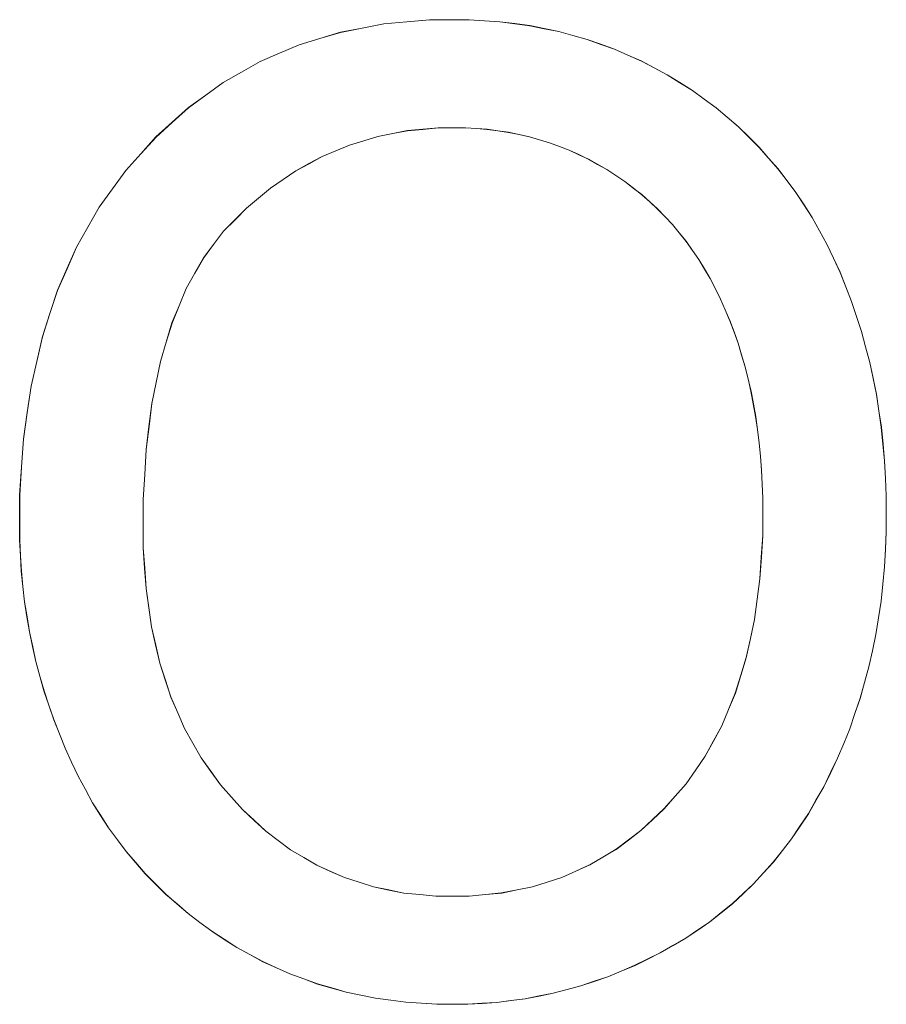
# Model space of a CAD drawing. Extents: x 229 to 926, y 37 to 878.
# Tile 149 of 201: x 329.53 to 331.81, y 839.52 to 842.11. Entities that reach past the tile are written whole.
import ezdxf
from ezdxf.lldxf.tags import DXFTag

# ---------------------------------------------------------------- set-up
doc = ezdxf.new("R2010")
doc.units = 0
doc.layers.get('0').update_dxf_attribs({"linetype": 'fein_strichliert', "lineweight": 13})
doc.layers.add('Beschriftung', color=7, linetype='Continuous', lineweight=25)
doc.layers.add('Beschriftung-A03CP9SUA9', color=7, linetype='Continuous', lineweight=25)
tags = doc.linetypes.add('fein_strichliert', pattern=[4, 1, -2, 1]).pattern_tags.tags
tags[8:9] = [DXFTag(74, 4), DXFTag(75, 0), DXFTag(340, '0'), DXFTag(46, 0.0), DXFTag(50, 0.0), DXFTag(44, 0.0), DXFTag(45, 0.0)]
tags[6:7] = [DXFTag(74, 4), DXFTag(75, 0), DXFTag(340, '0'), DXFTag(46, 0.0), DXFTag(50, 0.0), DXFTag(44, 0.0), DXFTag(45, 0.0)]
tags[4:5] = [DXFTag(74, 4), DXFTag(75, 0), DXFTag(340, '0'), DXFTag(46, 0.0), DXFTag(50, 0.0), DXFTag(44, 0.0), DXFTag(45, 0.0)]

# ---------------------------------------------------------------- blocks, each defined once
blk = doc.blocks.new('Referenz-A03CP9SSA9', base_point=(255.7277, 65.704))
at = {"layer": 'Beschriftung', "color": 0, "lineweight": -2}
for p, q in [((330.376, 842.0724), (330.4332, 842.0833)), ((330.4332, 842.0833), (330.4903, 842.0943)), ((330.4903, 842.0943), (330.5503, 842.0998)), ((330.5503, 842.0998), (330.6105, 842.1053)), ((330.6105, 842.1053), (330.6734, 842.1053)), ((330.6734, 842.1053), (330.7146, 842.1053)), ((330.7146, 842.1053), (330.7548, 842.1027)), ((330.7548, 842.1027), (330.795, 842.1001)), ((330.795, 842.1001), (330.8342, 842.095)), ((330.8342, 842.095), (330.8734, 842.0898)), ((330.8734, 842.0898), (330.9116, 842.082)), ((330.9116, 842.082), (330.9497, 842.0743)), ((330.2675, 842.0393), (330.3217, 842.0558)), ((330.3217, 842.0558), (330.376, 842.0724)), ((330.9497, 842.0743), (330.9869, 842.064)), ((330.9869, 842.064), (331.0241, 842.0536)), ((330.2161, 842.0173), (330.2675, 842.0393)), ((331.0241, 842.0536), (331.0603, 842.0407)), ((331.0603, 842.0407), (331.0964, 842.0279)), ((330.1647, 841.9953), (330.2161, 842.0173)), ((331.0964, 842.0279), (331.1315, 842.0123)), ((331.1315, 842.0123), (331.1666, 841.9969)), ((330.1163, 841.9678), (330.1647, 841.9953)), ((331.1666, 841.9969), (331.2008, 841.9787)), ((331.2008, 841.9787), (331.2349, 841.9606)), ((330.0678, 841.9403), (330.1163, 841.9678)), ((331.2349, 841.9606), (331.2679, 841.94)), ((330.0222, 841.9073), (330.0678, 841.9403)), ((331.2679, 841.94), (331.301, 841.9193)), ((329.9766, 841.8744), (330.0222, 841.9073)), ((331.301, 841.9193), (331.3322, 841.8966)), ((329.9339, 841.8358), (329.9766, 841.8744)), ((331.3322, 841.8966), (331.3633, 841.8739)), ((331.3633, 841.8739), (331.3924, 841.8491)), ((331.3924, 841.8491), (331.4217, 841.8244)), ((329.8912, 841.7974), (329.9339, 841.8358)), ((331.4217, 841.8244), (331.4488, 841.7976)), ((329.8514, 841.7533), (329.8912, 841.7974)), ((330.4746, 841.7988), (330.4372, 841.7875)), ((330.5134, 841.8064), (330.4746, 841.7988)), ((330.5525, 841.8139), (330.5134, 841.8064)), ((330.5928, 841.8176), (330.5525, 841.8139)), ((330.6332, 841.8214), (330.5928, 841.8176)), ((330.675, 841.8214), (330.6332, 841.8214)), ((330.7044, 841.8214), (330.675, 841.8214)), ((330.7332, 841.8195), (330.7044, 841.8214)), ((330.7619, 841.8174), (330.7332, 841.8195)), ((330.7899, 841.8135), (330.7619, 841.8174)), ((330.8178, 841.8096), (330.7899, 841.8135)), ((330.8452, 841.8037), (330.8178, 841.8096)), ((330.8725, 841.7979), (330.8452, 841.8037)), ((330.899, 841.7901), (330.8725, 841.7979)), ((331.4488, 841.7976), (331.476, 841.7709)), ((330.3997, 841.7761), (330.3637, 841.7611)), ((330.4372, 841.7875), (330.3997, 841.7761)), ((330.9256, 841.7823), (330.899, 841.7901)), ((330.9514, 841.7725), (330.9256, 841.7823)), ((330.9772, 841.7627), (330.9514, 841.7725)), ((331.476, 841.7709), (331.5012, 841.742)), ((329.8117, 841.7093), (329.8514, 841.7533)), ((330.3277, 841.746), (330.2932, 841.7272)), ((330.3637, 841.7611), (330.3277, 841.746)), ((331.0023, 841.7509), (330.9772, 841.7627)), ((331.0274, 841.7392), (331.0023, 841.7509)), ((330.2932, 841.7272), (330.2586, 841.7083)), ((331.0518, 841.7255), (331.0274, 841.7392)), ((331.0761, 841.7118), (331.0518, 841.7255)), ((331.5012, 841.742), (331.5264, 841.7132)), ((329.7768, 841.6611), (329.8117, 841.7093)), ((330.2586, 841.7083), (330.2255, 841.6857)), ((331.0999, 841.6961), (331.0761, 841.7118)), ((331.1235, 841.6805), (331.0999, 841.6961)), ((331.5264, 841.7132), (331.5497, 841.6823)), ((330.2255, 841.6857), (330.1925, 841.6632)), ((331.1457, 841.6632), (331.1235, 841.6805)), ((331.5497, 841.6823), (331.573, 841.6515)), ((329.7419, 841.6129), (329.7768, 841.6611)), ((330.1925, 841.6632), (330.1608, 841.6368)), ((331.168, 841.6459), (331.1457, 841.6632)), ((331.1887, 841.6271), (331.168, 841.6459)), ((331.573, 841.6515), (331.5943, 841.6187)), ((330.1608, 841.6368), (330.1292, 841.6104)), ((331.2096, 841.6082), (331.1887, 841.6271)), ((331.5943, 841.6187), (331.6156, 841.5857)), ((329.7121, 841.5605), (329.7419, 841.6129)), ((330.1292, 841.6104), (330.0991, 841.5802)), ((331.229, 841.5877), (331.2096, 841.6082)), ((330.0991, 841.5802), (330.0689, 841.5501)), ((331.2484, 841.5673), (331.229, 841.5877)), ((331.2664, 841.5453), (331.2484, 841.5673)), ((331.6156, 841.5857), (331.6349, 841.5508)), ((329.6822, 841.508), (329.7121, 841.5605)), ((330.0689, 841.5501), (330.0426, 841.5149)), ((331.2843, 841.5233), (331.2664, 841.5453)), ((331.6349, 841.5508), (331.6543, 841.5159)), ((330.0426, 841.5149), (330.0162, 841.4796)), ((331.3009, 841.4995), (331.2843, 841.5233)), ((331.6543, 841.5159), (331.6716, 841.479)), ((329.6574, 841.4513), (329.6822, 841.508)), ((331.3175, 841.4759), (331.3009, 841.4995)), ((330.0162, 841.4796), (329.9936, 841.4394)), ((331.3325, 841.4507), (331.3175, 841.4759)), ((331.6716, 841.479), (331.689, 841.4419)), ((329.6325, 841.3947), (329.6574, 841.4513)), ((329.9936, 841.4394), (329.9709, 841.3992)), ((331.3477, 841.4255), (331.3325, 841.4507)), ((331.689, 841.4419), (331.7042, 841.4037)), ((331.3614, 841.3986), (331.3477, 841.4255)), ((329.6126, 841.3338), (329.6325, 841.3947)), ((329.9709, 841.3992), (329.952, 841.354)), ((331.3751, 841.3717), (331.3614, 841.3986)), ((331.7042, 841.4037), (331.7194, 841.3655)), ((331.3874, 841.3433), (331.3751, 841.3717)), ((331.7194, 841.3655), (331.7324, 841.3261)), ((329.5927, 841.2729), (329.6126, 841.3338)), ((329.952, 841.354), (329.9332, 841.3087)), ((331.3997, 841.3149), (331.3874, 841.3433)), ((329.9332, 841.3087), (329.9181, 841.2583)), ((331.4104, 841.2852), (331.3997, 841.3149)), ((331.7324, 841.3261), (331.7454, 841.2866)), ((331.4212, 841.2556), (331.4104, 841.2852)), ((331.7454, 841.2866), (331.7562, 841.246)), ((329.5778, 841.2078), (329.5927, 841.2729)), ((329.9181, 841.2583), (329.9031, 841.208)), ((331.4303, 841.2248), (331.4212, 841.2556)), ((331.7562, 841.246), (331.7671, 841.2053)), ((329.5629, 841.1427), (329.5778, 841.2078)), ((329.9031, 841.208), (329.8917, 841.1526)), ((331.4396, 841.1939), (331.4303, 841.2248)), ((331.7671, 841.2053), (331.7758, 841.1634)), ((331.4473, 841.1618), (331.4396, 841.1939)), ((329.8917, 841.1526), (329.8805, 841.0972)), ((331.4549, 841.1297), (331.4473, 841.1618)), ((331.7758, 841.1634), (331.7844, 841.1215)), ((329.5529, 841.0734), (329.5629, 841.1427)), ((331.4611, 841.0964), (331.4549, 841.1297)), ((331.7844, 841.1215), (331.7909, 841.0783)), ((329.543, 841.0041), (329.5529, 841.0734)), ((329.8805, 841.0972), (329.8729, 841.0368)), ((331.4672, 841.0631), (331.4611, 841.0964)), ((331.7909, 841.0783), (331.7975, 841.0351)), ((331.4718, 841.0286), (331.4672, 841.0631)), ((329.8729, 841.0368), (329.8654, 840.9764)), ((331.4765, 840.9941), (331.4718, 841.0286)), ((331.7975, 841.0351), (331.8018, 840.9907)), ((329.538, 840.9305), (329.543, 841.0041)), ((329.8654, 840.9764), (329.8617, 840.911)), ((331.4796, 840.9584), (331.4765, 840.9941)), ((331.8018, 840.9907), (331.8061, 840.9463)), ((331.4826, 840.9227), (331.4796, 840.9584)), ((331.8061, 840.9463), (331.8084, 840.9007)), ((329.533, 840.857), (329.538, 840.9305)), ((331.4842, 840.8858), (331.4826, 840.9227)), ((329.8617, 840.911), (329.8578, 840.8455)), ((331.8084, 840.9007), (331.8105, 840.8551)), ((331.4857, 840.8489), (331.4842, 840.8858)), ((329.533, 840.7793), (329.533, 840.857)), ((329.8578, 840.8455), (329.8578, 840.775)), ((331.4857, 840.8108), (331.4857, 840.8489)), ((331.8105, 840.8551), (331.8105, 840.8082)), ((331.4857, 840.7505), (331.4857, 840.8108)), ((331.8105, 840.8082), (331.8105, 840.7607)), ((329.533, 840.7381), (329.533, 840.7793)), ((329.8578, 840.775), (329.8578, 840.7185)), ((329.5352, 840.6975), (329.533, 840.7381)), ((331.4821, 840.6936), (331.4857, 840.7505)), ((331.8105, 840.7607), (331.8082, 840.7144)), ((329.8578, 840.7185), (329.8615, 840.665)), ((331.8082, 840.7144), (331.8059, 840.6681)), ((329.5373, 840.6569), (329.5352, 840.6975)), ((331.4785, 840.6368), (331.4821, 840.6936)), ((329.8615, 840.665), (329.8651, 840.6115)), ((331.8059, 840.6681), (331.8014, 840.6231)), ((329.5415, 840.6169), (329.5373, 840.6569)), ((331.4713, 840.5833), (331.4785, 840.6368)), ((329.5458, 840.5768), (329.5415, 840.6169)), ((329.8651, 840.6115), (329.8723, 840.5611)), ((331.8014, 840.6231), (331.7968, 840.5781)), ((331.4641, 840.5299), (331.4713, 840.5833)), ((329.5522, 840.5373), (329.5458, 840.5768)), ((329.8723, 840.5611), (329.8796, 840.5106)), ((331.7968, 840.5781), (331.7899, 840.5344)), ((329.5586, 840.4978), (329.5522, 840.5373)), ((331.4533, 840.4799), (331.4641, 840.5299)), ((331.7899, 840.5344), (331.7831, 840.4906)), ((329.8796, 840.5106), (329.8904, 840.4632)), ((329.5671, 840.4588), (329.5586, 840.4978)), ((331.4426, 840.4299), (331.4533, 840.4799)), ((331.7831, 840.4906), (331.774, 840.4481)), ((329.5756, 840.4198), (329.5671, 840.4588)), ((329.8904, 840.4632), (329.9013, 840.4157)), ((331.4282, 840.3834), (331.4426, 840.4299)), ((331.774, 840.4481), (331.7649, 840.4056)), ((329.5863, 840.3813), (329.5756, 840.4198)), ((329.9013, 840.4157), (329.9157, 840.3712)), ((331.7649, 840.4056), (331.7534, 840.3643)), ((329.5969, 840.3429), (329.5863, 840.3813)), ((331.4138, 840.3368), (331.4282, 840.3834)), ((329.9157, 840.3712), (329.9302, 840.3267)), ((331.7534, 840.3643), (331.742, 840.3231)), ((329.6098, 840.305), (329.5969, 840.3429)), ((329.9302, 840.3267), (329.9483, 840.2852)), ((331.3959, 840.2937), (331.4138, 840.3368)), ((331.742, 840.3231), (331.7282, 840.2831)), ((329.6225, 840.2669), (329.6098, 840.305)), ((329.9483, 840.2852), (329.9663, 840.2439)), ((331.378, 840.2506), (331.3959, 840.2937)), ((331.7282, 840.2831), (331.7146, 840.2431)), ((329.6375, 840.2295), (329.6225, 840.2669)), ((331.3563, 840.2109), (331.378, 840.2506)), ((329.6524, 840.1922), (329.6375, 840.2295)), ((329.9663, 840.2439), (329.9881, 840.2053)), ((331.7146, 840.2431), (331.6986, 840.2043)), ((329.9881, 840.2053), (330.0098, 840.1668)), ((331.3348, 840.1713), (331.3563, 840.2109)), ((331.6986, 840.2043), (331.6826, 840.1656)), ((329.6695, 840.1553), (329.6524, 840.1922)), ((330.0098, 840.1668), (330.0351, 840.1313)), ((331.3097, 840.135), (331.3348, 840.1713)), ((329.6865, 840.1186), (329.6695, 840.1553)), ((331.6826, 840.1656), (331.6643, 840.128)), ((329.7056, 840.0835), (329.6865, 840.1186)), ((330.0351, 840.1313), (330.0604, 840.0958)), ((331.2845, 840.0987), (331.3097, 840.135)), ((331.6643, 840.128), (331.6461, 840.0905)), ((330.0604, 840.0958), (330.0894, 840.0634)), ((331.2558, 840.0659), (331.2845, 840.0987)), ((331.6461, 840.0905), (331.6258, 840.0554)), ((329.7247, 840.0486), (329.7056, 840.0835)), ((330.0894, 840.0634), (330.1183, 840.0308)), ((331.227, 840.0332), (331.2558, 840.0659)), ((329.7457, 840.0156), (329.7247, 840.0486)), ((331.6258, 840.0554), (331.6057, 840.0201)), ((329.7668, 839.9828), (329.7457, 840.0156)), ((330.1183, 840.0308), (330.1491, 840.0025)), ((331.1964, 840.0044), (331.227, 840.0332)), ((331.6057, 840.0201), (331.5836, 839.9871)), ((330.1491, 840.0025), (330.1799, 839.974)), ((331.1657, 839.9757), (331.1964, 840.0044)), ((331.5836, 839.9871), (331.5615, 839.9542)), ((329.7899, 839.9517), (329.7668, 839.9828)), ((330.1799, 839.974), (330.2125, 839.9497)), ((331.133, 839.9511), (331.1657, 839.9757)), ((329.8129, 839.9206), (329.7899, 839.9517)), ((330.2125, 839.9497), (330.2451, 839.9253)), ((331.1003, 839.9265), (331.133, 839.9511)), ((331.5615, 839.9542), (331.5376, 839.9235)), ((329.838, 839.8916), (329.8129, 839.9206)), ((330.2451, 839.9253), (330.2795, 839.905)), ((331.0656, 839.906), (331.1003, 839.9265)), ((331.5376, 839.9235), (331.5136, 839.8929)), ((329.8631, 839.8625), (329.838, 839.8916)), ((330.2795, 839.905), (330.314, 839.8847)), ((330.314, 839.8847), (330.3503, 839.8684)), ((330.9944, 839.8691), (331.031, 839.8855)), ((331.031, 839.8855), (331.0656, 839.906)), ((331.5136, 839.8929), (331.4876, 839.8645)), ((329.8902, 839.8354), (329.8631, 839.8625)), ((330.3503, 839.8684), (330.3866, 839.8523)), ((330.9578, 839.8527), (330.9944, 839.8691)), ((331.4876, 839.8645), (331.4618, 839.8361)), ((329.9173, 839.8082), (329.8902, 839.8354)), ((330.3866, 839.8523), (330.4248, 839.84)), ((330.4248, 839.84), (330.4629, 839.8278)), ((330.8808, 839.8281), (330.9193, 839.8404)), ((330.9193, 839.8404), (330.9578, 839.8527)), ((331.4618, 839.8361), (331.434, 839.81)), ((329.9464, 839.783), (329.9173, 839.8082)), ((330.4629, 839.8278), (330.5029, 839.8197)), ((330.5029, 839.8197), (330.5429, 839.8115)), ((330.5429, 839.8115), (330.5846, 839.8076)), ((330.5846, 839.8076), (330.6264, 839.8035)), ((330.7146, 839.8035), (330.7571, 839.8076)), ((330.7571, 839.8076), (330.7996, 839.8117)), ((330.7996, 839.8117), (330.8402, 839.8199)), ((330.8402, 839.8199), (330.8808, 839.8281)), ((331.434, 839.81), (331.4062, 839.7838)), ((329.9754, 839.7578), (329.9464, 839.783)), ((330.6264, 839.8035), (330.6701, 839.8035)), ((330.6701, 839.8035), (330.7146, 839.8035)), ((331.4062, 839.7838), (331.3765, 839.76)), ((330.0065, 839.7346), (329.9754, 839.7578)), ((331.3765, 839.76), (331.3468, 839.7362)), ((330.0376, 839.7113), (330.0065, 839.7346)), ((331.3468, 839.7362), (331.3151, 839.7147)), ((330.0707, 839.69), (330.0376, 839.7113)), ((331.3151, 839.7147), (331.2836, 839.6931)), ((330.1038, 839.6687), (330.0707, 839.69)), ((331.2836, 839.6931), (331.25, 839.6738)), ((330.138, 839.6501), (330.1038, 839.6687)), ((330.1723, 839.6314), (330.138, 839.6501)), ((331.2166, 839.6546), (331.1823, 839.6377)), ((331.25, 839.6738), (331.2166, 839.6546)), ((330.2076, 839.6154), (330.1723, 839.6314)), ((331.1823, 839.6377), (331.1483, 839.6208)), ((330.2429, 839.5995), (330.2076, 839.6154)), ((330.2794, 839.5861), (330.2429, 839.5995)), ((331.1134, 839.6063), (331.0786, 839.5918)), ((331.1483, 839.6208), (331.1134, 839.6063)), ((330.3158, 839.5728), (330.2794, 839.5861)), ((330.3534, 839.5622), (330.3158, 839.5728)), ((331.0431, 839.5799), (331.0077, 839.5678)), ((331.0786, 839.5918), (331.0431, 839.5799)), ((330.3909, 839.5515), (330.3534, 839.5622)), ((330.4296, 839.5435), (330.3909, 839.5515)), ((330.9354, 839.5485), (330.8985, 839.5413)), ((330.9715, 839.5581), (330.9354, 839.5485)), ((331.0077, 839.5678), (330.9715, 839.5581)), ((330.4683, 839.5355), (330.4296, 839.5435)), ((330.5081, 839.5302), (330.4683, 839.5355)), ((330.5479, 839.5249), (330.5081, 839.5302)), ((330.5888, 839.5222), (330.5479, 839.5249)), ((330.6297, 839.5196), (330.5888, 839.5222)), ((330.7487, 839.5219), (330.7106, 839.5196)), ((330.7868, 839.5244), (330.7487, 839.5219)), ((330.8242, 839.5292), (330.7868, 839.5244)), ((330.8617, 839.534), (330.8242, 839.5292)), ((330.8985, 839.5413), (330.8617, 839.534)), ((330.6718, 839.5196), (330.6297, 839.5196)), ((330.7106, 839.5196), (330.6718, 839.5196))]:
    blk.add_line(p, q, dxfattribs=at)
blk = doc.blocks.new('Referenz-A03CP9T9A9', base_point=(255.7277, 65.7055))
at = {"layer": 'Beschriftung-A03CP9SUA9', "color": 0, "lineweight": -2}
for p, q in [((330.3761, 842.0721), (330.4333, 842.0831)), ((330.4333, 842.0831), (330.4904, 842.094)), ((330.4904, 842.094), (330.5504, 842.0995)), ((330.5504, 842.0995), (330.6106, 842.1051)), ((330.6106, 842.1051), (330.6735, 842.1051)), ((330.6735, 842.1051), (330.7147, 842.1051)), ((330.7147, 842.1051), (330.7549, 842.1024)), ((330.7549, 842.1024), (330.7951, 842.0999)), ((330.7951, 842.0999), (330.8343, 842.0947)), ((330.8343, 842.0947), (330.8735, 842.0896)), ((330.8735, 842.0896), (330.9117, 842.0817)), ((330.9117, 842.0817), (330.9498, 842.074)), ((330.2676, 842.039), (330.3219, 842.0556)), ((330.3219, 842.0556), (330.3761, 842.0721)), ((330.9498, 842.074), (330.987, 842.0637)), ((330.987, 842.0637), (331.0242, 842.0534)), ((330.2162, 842.017), (330.2676, 842.039)), ((331.0242, 842.0534), (331.0604, 842.0405)), ((331.0604, 842.0405), (331.0965, 842.0276)), ((330.1648, 841.9951), (330.2162, 842.017)), ((331.0965, 842.0276), (331.1316, 842.012)), ((331.1316, 842.012), (331.1668, 841.9966)), ((330.1164, 841.9675), (330.1648, 841.9951)), ((331.1668, 841.9966), (331.2009, 841.9785)), ((331.2009, 841.9785), (331.235, 841.9603)), ((330.0679, 841.9401), (330.1164, 841.9675)), ((331.235, 841.9603), (331.268, 841.9398)), ((330.0224, 841.9071), (330.0679, 841.9401)), ((331.268, 841.9398), (331.3012, 841.9191)), ((329.9767, 841.8741), (330.0224, 841.9071)), ((331.3012, 841.9191), (331.3323, 841.8963)), ((329.934, 841.8356), (329.9767, 841.8741)), ((331.3323, 841.8963), (331.3634, 841.8737)), ((331.3634, 841.8737), (331.3925, 841.8489)), ((331.3925, 841.8489), (331.4218, 841.8242)), ((329.8913, 841.7971), (329.934, 841.8356)), ((331.4218, 841.8242), (331.4489, 841.7974)), ((329.8515, 841.7531), (329.8913, 841.7971)), ((330.4747, 841.7985), (330.4373, 841.7872)), ((330.5136, 841.8061), (330.4747, 841.7985)), ((330.5526, 841.8136), (330.5136, 841.8061)), ((330.5929, 841.8173), (330.5526, 841.8136)), ((330.6333, 841.8212), (330.5929, 841.8173)), ((330.6751, 841.8212), (330.6333, 841.8212)), ((330.7045, 841.8212), (330.6751, 841.8212)), ((330.7334, 841.8192), (330.7045, 841.8212)), ((330.762, 841.8172), (330.7334, 841.8192)), ((330.79, 841.8132), (330.762, 841.8172)), ((330.818, 841.8093), (330.79, 841.8132)), ((330.8454, 841.8035), (330.818, 841.8093)), ((330.8726, 841.7976), (330.8454, 841.8035)), ((330.8991, 841.7898), (330.8726, 841.7976)), ((331.4489, 841.7974), (331.4761, 841.7706)), ((330.3998, 841.7759), (330.3639, 841.7609)), ((330.4373, 841.7872), (330.3998, 841.7759)), ((330.9257, 841.782), (330.8991, 841.7898)), ((330.9515, 841.7722), (330.9257, 841.782)), ((330.9773, 841.7624), (330.9515, 841.7722)), ((331.4761, 841.7706), (331.5014, 841.7418)), ((329.8118, 841.7091), (329.8515, 841.7531)), ((330.3278, 841.7457), (330.2934, 841.7269)), ((330.3639, 841.7609), (330.3278, 841.7457)), ((331.0025, 841.7506), (330.9773, 841.7624)), ((331.0275, 841.7389), (331.0025, 841.7506)), ((330.2934, 841.7269), (330.2587, 841.7081)), ((331.0519, 841.7252), (331.0275, 841.7389)), ((331.0763, 841.7115), (331.0519, 841.7252)), ((331.5014, 841.7418), (331.5266, 841.713)), ((329.7769, 841.6608), (329.8118, 841.7091)), ((330.2587, 841.7081), (330.2257, 841.6854)), ((331.1, 841.6959), (331.0763, 841.7115)), ((331.1236, 841.6803), (331.1, 841.6959)), ((331.5266, 841.713), (331.5498, 841.6821)), ((330.2257, 841.6854), (330.1926, 841.6629)), ((331.1458, 841.663), (331.1236, 841.6803)), ((331.5498, 841.6821), (331.5731, 841.6513)), ((329.742, 841.6126), (329.7769, 841.6608)), ((330.1926, 841.6629), (330.161, 841.6366)), ((331.1681, 841.6456), (331.1458, 841.663)), ((331.1889, 841.6268), (331.1681, 841.6456)), ((331.5731, 841.6513), (331.5944, 841.6184)), ((330.161, 841.6366), (330.1294, 841.6101)), ((331.2097, 841.608), (331.1889, 841.6268)), ((331.5944, 841.6184), (331.6157, 841.5855)), ((329.7122, 841.5603), (329.742, 841.6126)), ((330.1294, 841.6101), (330.0992, 841.58)), ((331.2291, 841.5875), (331.2097, 841.608)), ((330.0992, 841.58), (330.0691, 841.5498)), ((331.2485, 841.5671), (331.2291, 841.5875)), ((331.2665, 841.5451), (331.2485, 841.5671)), ((331.6157, 841.5855), (331.635, 841.5506)), ((329.6823, 841.5078), (329.7122, 841.5603)), ((330.0691, 841.5498), (330.0427, 841.5147)), ((331.2844, 841.523), (331.2665, 841.5451)), ((331.635, 841.5506), (331.6544, 841.5156)), ((330.0427, 841.5147), (330.0163, 841.4794)), ((331.301, 841.4993), (331.2844, 841.523)), ((331.6544, 841.5156), (331.6717, 841.4787)), ((329.6575, 841.4511), (329.6823, 841.5078)), ((331.3176, 841.4757), (331.301, 841.4993)), ((330.0163, 841.4794), (329.9937, 841.4392)), ((331.3327, 841.4505), (331.3176, 841.4757)), ((331.6717, 841.4787), (331.6891, 841.4417)), ((329.6326, 841.3944), (329.6575, 841.4511)), ((329.9937, 841.4392), (329.971, 841.3989)), ((331.3478, 841.4252), (331.3327, 841.4505)), ((331.6891, 841.4417), (331.7043, 841.4035)), ((331.3615, 841.3983), (331.3478, 841.4252)), ((329.6127, 841.3336), (329.6326, 841.3944)), ((329.971, 841.3989), (329.9522, 841.3537)), ((331.3752, 841.3715), (331.3615, 841.3983)), ((331.7043, 841.4035), (331.7195, 841.3652)), ((331.3875, 841.3431), (331.3752, 841.3715)), ((331.7195, 841.3652), (331.7325, 841.3258)), ((329.5928, 841.2727), (329.6127, 841.3336)), ((329.9522, 841.3537), (329.9334, 841.3084)), ((331.3998, 841.3147), (331.3875, 841.3431)), ((329.9334, 841.3084), (329.9182, 841.2581)), ((331.4105, 841.285), (331.3998, 841.3147)), ((331.7325, 841.3258), (331.7455, 841.2864)), ((331.4213, 841.2553), (331.4105, 841.285)), ((331.7455, 841.2864), (331.7563, 841.2457)), ((329.5779, 841.2075), (329.5928, 841.2727)), ((329.9182, 841.2581), (329.9032, 841.2077)), ((331.4304, 841.2245), (331.4213, 841.2553)), ((331.7563, 841.2457), (331.7672, 841.205)), ((329.563, 841.1424), (329.5779, 841.2075)), ((329.9032, 841.2077), (329.8919, 841.1524)), ((331.4397, 841.1936), (331.4304, 841.2245)), ((331.7672, 841.205), (331.7759, 841.1631)), ((331.4474, 841.1615), (331.4397, 841.1936)), ((329.8919, 841.1524), (329.8806, 841.0969)), ((331.455, 841.1295), (331.4474, 841.1615)), ((331.7759, 841.1631), (331.7846, 841.1212)), ((329.5531, 841.0731), (329.563, 841.1424)), ((331.4612, 841.0961), (331.455, 841.1295)), ((331.7846, 841.1212), (331.791, 841.078)), ((329.5431, 841.0038), (329.5531, 841.0731)), ((329.8806, 841.0969), (329.8731, 841.0366)), ((331.4673, 841.0628), (331.4612, 841.0961)), ((331.791, 841.078), (331.7976, 841.0349)), ((331.4719, 841.0284), (331.4673, 841.0628)), ((329.8731, 841.0366), (329.8655, 840.9762)), ((331.4766, 840.9939), (331.4719, 841.0284)), ((331.7976, 841.0349), (331.802, 840.9904)), ((329.5381, 840.9303), (329.5431, 841.0038)), ((329.8655, 840.9762), (329.8618, 840.9107)), ((331.4797, 840.9581), (331.4766, 840.9939)), ((331.802, 840.9904), (331.8062, 840.9461)), ((331.4827, 840.9224), (331.4797, 840.9581)), ((331.8062, 840.9461), (331.8085, 840.9004)), ((329.5332, 840.8567), (329.5381, 840.9303)), ((331.4843, 840.8856), (331.4827, 840.9224)), ((329.8618, 840.9107), (329.8579, 840.8452)), ((331.8085, 840.9004), (331.8106, 840.8548)), ((331.4858, 840.8486), (331.4843, 840.8856)), ((329.5332, 840.779), (329.5332, 840.8567)), ((329.8579, 840.8452), (329.8579, 840.7747)), ((331.4858, 840.8105), (331.4858, 840.8486)), ((331.8106, 840.8548), (331.8106, 840.8079)), ((331.4858, 840.7502), (331.4858, 840.8105)), ((331.8106, 840.8079), (331.8106, 840.7605)), ((329.5332, 840.7379), (329.5332, 840.779)), ((329.8579, 840.7747), (329.8579, 840.7182)), ((329.5353, 840.6973), (329.5332, 840.7379)), ((331.4823, 840.6934), (331.4858, 840.7502)), ((331.8106, 840.7605), (331.8084, 840.7141)), ((329.8579, 840.7182), (329.8616, 840.6648)), ((331.8084, 840.7141), (331.806, 840.6679)), ((329.5374, 840.6567), (329.5353, 840.6973)), ((331.4786, 840.6366), (331.4823, 840.6934)), ((329.8616, 840.6648), (329.8653, 840.6113)), ((331.806, 840.6679), (331.8015, 840.6228)), ((329.5416, 840.6167), (329.5374, 840.6567)), ((331.4714, 840.5831), (331.4786, 840.6366)), ((329.5459, 840.5766), (329.5416, 840.6167)), ((329.8653, 840.6113), (329.8724, 840.5609)), ((331.8015, 840.6228), (331.7969, 840.5779)), ((331.4642, 840.5297), (331.4714, 840.5831)), ((329.5523, 840.5371), (329.5459, 840.5766)), ((329.8724, 840.5609), (329.8797, 840.5104)), ((331.7969, 840.5779), (331.7901, 840.5341)), ((329.5587, 840.4975), (329.5523, 840.5371)), ((331.4534, 840.4797), (331.4642, 840.5297)), ((331.7901, 840.5341), (331.7832, 840.4903)), ((329.8797, 840.5104), (329.8905, 840.4629)), ((329.5672, 840.4585), (329.5587, 840.4975)), ((331.4427, 840.4296), (331.4534, 840.4797)), ((331.7832, 840.4903), (331.7741, 840.4479)), ((329.5758, 840.4196), (329.5672, 840.4585)), ((329.8905, 840.4629), (329.9014, 840.4155)), ((331.4283, 840.3831), (331.4427, 840.4296)), ((331.7741, 840.4479), (331.765, 840.4054)), ((329.5864, 840.3811), (329.5758, 840.4196)), ((329.9014, 840.4155), (329.9159, 840.371)), ((331.765, 840.4054), (331.7535, 840.3641)), ((329.5971, 840.3426), (329.5864, 840.3811)), ((331.414, 840.3366), (331.4283, 840.3831)), ((329.9159, 840.371), (329.9303, 840.3264)), ((331.7535, 840.3641), (331.7421, 840.3228)), ((329.6099, 840.3047), (329.5971, 840.3426)), ((329.9303, 840.3264), (329.9484, 840.285)), ((331.396, 840.2934), (331.414, 840.3366)), ((331.7421, 840.3228), (331.7283, 840.2829)), ((329.6226, 840.2667), (329.6099, 840.3047)), ((329.9484, 840.285), (329.9665, 840.2436)), ((331.3781, 840.2503), (331.396, 840.2934)), ((331.7283, 840.2829), (331.7147, 840.2428)), ((329.6376, 840.2293), (329.6226, 840.2667)), ((331.3565, 840.2107), (331.3781, 840.2503)), ((329.6525, 840.1919), (329.6376, 840.2293)), ((329.9665, 840.2436), (329.9882, 840.205)), ((331.7147, 840.2428), (331.6987, 840.2041)), ((329.9882, 840.205), (330.0099, 840.1666)), ((331.3349, 840.171), (331.3565, 840.2107)), ((331.6987, 840.2041), (331.6827, 840.1654)), ((329.6696, 840.155), (329.6525, 840.1919)), ((331.3098, 840.1347), (331.3349, 840.171)), ((329.6866, 840.1183), (329.6696, 840.155)), ((330.0099, 840.1666), (330.0352, 840.1311)), ((331.6827, 840.1654), (331.6644, 840.1278)), ((329.7057, 840.0833), (329.6866, 840.1183)), ((330.0352, 840.1311), (330.0606, 840.0956)), ((331.2846, 840.0985), (331.3098, 840.1347)), ((331.6644, 840.1278), (331.6462, 840.0903)), ((330.0606, 840.0956), (330.0895, 840.0631)), ((331.2559, 840.0657), (331.2846, 840.0985)), ((331.6462, 840.0903), (331.6259, 840.0551)), ((329.7248, 840.0484), (329.7057, 840.0833)), ((331.2271, 840.0329), (331.2559, 840.0657)), ((329.7459, 840.0154), (329.7248, 840.0484)), ((330.0895, 840.0631), (330.1184, 840.0306)), ((331.6259, 840.0551), (331.6058, 840.0199)), ((329.7669, 839.9825), (329.7459, 840.0154)), ((330.1184, 840.0306), (330.1492, 840.0022)), ((331.1965, 840.0042), (331.2271, 840.0329)), ((331.6058, 840.0199), (331.5838, 839.9869)), ((330.1492, 840.0022), (330.18, 839.9738)), ((331.1658, 839.9755), (331.1965, 840.0042)), ((331.5838, 839.9869), (331.5617, 839.9539)), ((329.79, 839.9515), (329.7669, 839.9825)), ((330.18, 839.9738), (330.2126, 839.9494)), ((331.1331, 839.9508), (331.1658, 839.9755)), ((329.8131, 839.9204), (329.79, 839.9515)), ((330.2126, 839.9494), (330.2452, 839.9251)), ((331.1004, 839.9262), (331.1331, 839.9508)), ((331.5617, 839.9539), (331.5377, 839.9233)), ((329.8382, 839.8913), (329.8131, 839.9204)), ((330.2452, 839.9251), (330.2796, 839.9047)), ((331.0658, 839.9057), (331.1004, 839.9262)), ((331.5377, 839.9233), (331.5137, 839.8927)), ((329.8632, 839.8622), (329.8382, 839.8913)), ((330.2796, 839.9047), (330.3141, 839.8844)), ((330.3141, 839.8844), (330.3504, 839.8682)), ((330.9945, 839.8689), (331.0311, 839.8852)), ((331.0311, 839.8852), (331.0658, 839.9057)), ((331.5137, 839.8927), (331.4877, 839.8643)), ((329.8903, 839.8351), (329.8632, 839.8622)), ((330.3504, 839.8682), (330.3867, 839.852)), ((330.958, 839.8524), (330.9945, 839.8689)), ((331.4877, 839.8643), (331.4619, 839.8358)), ((329.9174, 839.8079), (329.8903, 839.8351)), ((330.3867, 839.852), (330.4249, 839.8397)), ((330.4249, 839.8397), (330.463, 839.8276)), ((330.8809, 839.8278), (330.9194, 839.8401)), ((330.9194, 839.8401), (330.958, 839.8524)), ((331.4619, 839.8358), (331.4341, 839.8097)), ((329.9465, 839.7828), (329.9174, 839.8079)), ((330.463, 839.8276), (330.503, 839.8195)), ((330.503, 839.8195), (330.543, 839.8113)), ((330.543, 839.8113), (330.5847, 839.8073)), ((330.5847, 839.8073), (330.6265, 839.8032)), ((330.7147, 839.8032), (330.7572, 839.8073)), ((330.7572, 839.8073), (330.7998, 839.8114)), ((330.7998, 839.8114), (330.8403, 839.8197)), ((330.8403, 839.8197), (330.8809, 839.8278)), ((331.4341, 839.8097), (331.4063, 839.7836)), ((329.9755, 839.7576), (329.9465, 839.7828)), ((330.6265, 839.8032), (330.6702, 839.8032)), ((330.6702, 839.8032), (330.7147, 839.8032)), ((331.4063, 839.7836), (331.3767, 839.7598)), ((330.0066, 839.7343), (329.9755, 839.7576)), ((331.3767, 839.7598), (331.3469, 839.736)), ((330.0377, 839.711), (330.0066, 839.7343)), ((331.3469, 839.736), (331.3153, 839.7144)), ((330.0708, 839.6897), (330.0377, 839.711)), ((331.3153, 839.7144), (331.2837, 839.6928)), ((330.104, 839.6685), (330.0708, 839.6897)), ((331.2837, 839.6928), (331.2501, 839.6735)), ((330.1381, 839.6499), (330.104, 839.6685)), ((330.1724, 839.6312), (330.1381, 839.6499)), ((331.2167, 839.6543), (331.1825, 839.6374)), ((331.2501, 839.6735), (331.2167, 839.6543)), ((330.2077, 839.6152), (330.1724, 839.6312)), ((331.1825, 839.6374), (331.1484, 839.6206)), ((330.2431, 839.5992), (330.2077, 839.6152)), ((330.2795, 839.5859), (330.2431, 839.5992)), ((331.1135, 839.606), (331.0788, 839.5916)), ((331.1484, 839.6206), (331.1135, 839.606)), ((330.3159, 839.5726), (330.2795, 839.5859)), ((330.3535, 839.5619), (330.3159, 839.5726)), ((331.0432, 839.5796), (331.0078, 839.5675)), ((331.0788, 839.5916), (331.0432, 839.5796)), ((330.391, 839.5513), (330.3535, 839.5619)), ((330.4298, 839.5433), (330.391, 839.5513)), ((330.9355, 839.5482), (330.8986, 839.541)), ((330.9716, 839.5578), (330.9355, 839.5482)), ((331.0078, 839.5675), (330.9716, 839.5578)), ((330.4684, 839.5353), (330.4298, 839.5433)), ((330.5082, 839.5299), (330.4684, 839.5353)), ((330.5481, 839.5246), (330.5082, 839.5299)), ((330.5889, 839.5219), (330.5481, 839.5246)), ((330.6298, 839.5193), (330.5889, 839.5219)), ((330.7488, 839.5217), (330.7107, 839.5193)), ((330.7869, 839.5242), (330.7488, 839.5217)), ((330.8244, 839.5289), (330.7869, 839.5242)), ((330.8618, 839.5338), (330.8244, 839.5289)), ((330.8986, 839.541), (330.8618, 839.5338)), ((330.6719, 839.5193), (330.6298, 839.5193)), ((330.7107, 839.5193), (330.6719, 839.5193))]:
    blk.add_line(p, q, dxfattribs=at)

msp = doc.modelspace()

# ---------------------------------------------------------------- block references
at = {"color": 251, "lineweight": 13, "ltscale": 0.13, "true_color": 0x606060}
for name, p in [('Referenz-A03CP9SSA9', (255.7277, 65.704)), ('Referenz-A03CP9T9A9', (255.7277, 65.7055))]:
    msp.add_blockref(name, p, dxfattribs=at)

doc.saveas('drawing.dxf')
